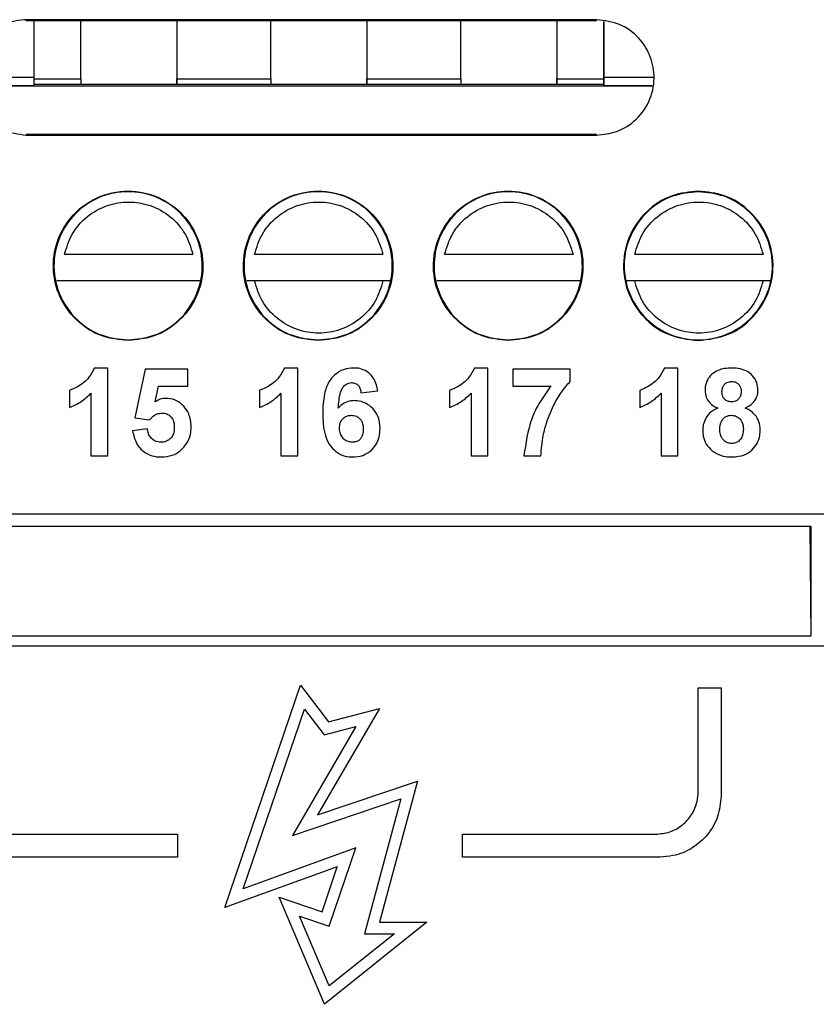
# Model space of a CAD drawing. Header units: millimetres. Extents: x 51 to 353, y -23 to 217.
# Tile 47 of 147: x 154.41 to 158.6, y 87.66 to 92.84. Entities that reach past the tile are written whole.
import ezdxf

# ---------------------------------------------------------------- set-up
doc = ezdxf.new("R2010")
doc.units = ezdxf.units.MM

msp = doc.modelspace()

# ---------------------------------------------------------------- linework, layer by layer
at = {"color": 7, "linetype": 'Continuous', "lineweight": 25}
for p, q in [((157.4432, 92.8443), (154.4432, 92.8443)), ((154.4432, 92.8408), (154.4432, 92.8443)), ((154.4432, 92.8408), (157.4432, 92.8408)), ((154.4824, 92.8408), (154.4824, 92.5415)), ((154.7296, 92.5328), (154.7296, 92.8408)), ((155.2353, 92.8408), (155.2353, 92.5328)), ((155.7296, 92.5328), (155.7296, 92.8408)), ((156.2353, 92.8408), (156.2353, 92.5328)), ((156.7296, 92.5328), (156.7296, 92.8408)), ((157.2353, 92.8408), (157.2353, 92.5328)), ((157.4432, 92.8408), (157.4432, 92.8443)), ((157.4824, 92.5621), (157.4824, 92.8341)), ((157.4824, 92.8341), (157.4824, 92.5415)), ((154.1824, 92.5415), (154.4824, 92.5415)), ((154.4824, 92.5415), (154.4824, 92.4963)), ((157.4824, 92.5004), (157.4824, 92.5621)), ((157.4824, 92.5415), (157.4824, 92.4963)), ((154.1492, 92.4962), (157.7371, 92.4962)), ((154.4824, 92.4963), (154.1824, 92.4963)), ((154.7296, 92.5328), (154.7296, 92.5026)), ((155.2353, 92.5039), (154.7296, 92.5039)), ((155.2353, 92.5028), (155.2353, 92.5328)), ((155.2353, 92.5328), (155.2353, 92.5026)), ((155.2353, 92.5328), (155.7296, 92.5328)), ((155.2353, 92.5026), (155.2353, 92.5028)), ((155.7296, 92.5026), (155.2353, 92.5026)), ((155.7296, 92.5328), (155.7296, 92.5026)), ((156.2353, 92.5039), (155.7296, 92.5039)), ((156.2353, 92.5328), (156.2353, 92.5026)), ((156.2353, 92.5328), (156.7296, 92.5328)), ((156.2353, 92.5028), (156.2353, 92.5328)), ((156.2353, 92.5026), (156.2353, 92.5028)), ((156.7296, 92.5026), (156.2353, 92.5026)), ((156.7296, 92.5328), (156.7296, 92.5026)), ((157.2353, 92.5039), (156.7296, 92.5039)), ((157.2353, 92.5328), (157.2353, 92.5026)), ((157.2353, 92.5028), (157.2353, 92.5328)), ((157.2353, 92.5026), (157.2353, 92.5028)), ((157.4824, 92.4963), (157.4824, 92.5004)), ((154.4432, 92.2405), (154.4432, 92.2371)), ((157.4432, 92.2405), (154.4432, 92.2405)), ((154.4432, 92.2371), (157.4432, 92.2371)), ((157.4432, 92.2371), (157.4432, 92.2405)), ((154.6446, 91.6097), (155.3202, 91.6097)), ((155.6446, 91.6097), (156.3202, 91.6097)), ((156.6446, 91.6097), (157.3202, 91.6097)), ((157.6446, 91.6097), (158.3202, 91.6097)), ((154.6038, 91.4713), (155.361, 91.4713)), ((155.3202, 91.4697), (154.6446, 91.4697)), ((155.6038, 91.4713), (156.361, 91.4713)), ((156.3202, 91.4697), (155.6446, 91.4697)), ((156.6038, 91.4713), (157.361, 91.4713)), ((157.3202, 91.4697), (156.6446, 91.4697)), ((157.6038, 91.4713), (158.361, 91.4713)), ((158.3202, 91.4697), (157.6446, 91.4697)), ((154.8725, 91.0114), (154.8012, 91.0114)), ((154.8725, 90.5492), (154.8725, 91.0114)), ((155.0681, 91.0055), (155.0148, 90.7497)), ((155.2934, 91.0055), (155.0681, 91.0055)), ((155.2934, 90.9166), (155.2934, 91.0055)), ((155.8725, 91.0114), (155.8012, 91.0114)), ((155.8725, 90.5492), (155.8725, 91.0114)), ((156.8725, 91.0114), (156.8012, 91.0114)), ((156.8725, 90.5492), (156.8725, 91.0114)), ((157.3052, 91.0055), (157.0029, 91.0055)), ((157.0029, 91.0055), (157.0029, 90.9166)), ((157.3052, 90.9403), (157.3052, 91.0055)), ((157.8725, 91.0114), (157.8012, 91.0114)), ((157.8725, 90.5492), (157.8725, 91.0114)), ((154.671, 90.8929), (154.671, 90.804)), ((155.1213, 90.8341), (155.1394, 90.9166)), ((155.1394, 90.9166), (155.2934, 90.9166)), ((155.671, 90.8929), (155.671, 90.804)), ((156.2045, 90.8811), (156.2934, 90.8908)), ((156.671, 90.8929), (156.671, 90.804)), ((157.0029, 90.9166), (157.2045, 90.9166)), ((157.671, 90.8929), (157.671, 90.804)), ((154.7836, 90.8783), (154.7836, 90.5492)), ((155.7836, 90.8783), (155.7836, 90.5492)), ((156.7836, 90.8783), (156.7836, 90.5492)), ((157.7836, 90.8783), (157.7836, 90.5492)), ((155.0148, 90.7497), (155.0924, 90.7388)), ((155.08, 90.6914), (155.0029, 90.6814)), ((154.7836, 90.5492), (154.8725, 90.5492)), ((155.7836, 90.5492), (155.8725, 90.5492)), ((156.7836, 90.5492), (156.8725, 90.5492)), ((157.0622, 90.5492), (157.1511, 90.5492)), ((157.7836, 90.5492), (157.8725, 90.5492)), ((158.7335, 90.2426), (153.3306, 90.2426)), ((153.3312, 90.1785), (158.5706, 90.1785)), ((158.5662, 90.1785), (158.5713, 89.601)), ((158.5713, 89.601), (141.8943, 89.601)), ((158.7476, 89.5476), (141.481, 89.5476)), ((155.4876, 88.1718), (155.8864, 89.3429)), ((155.8864, 89.3429), (156.0337, 89.1491)), ((157.9789, 89.3282), (158.0989, 89.3282)), ((157.9789, 88.8782), (157.9789, 89.3282)), ((158.0989, 89.3282), (158.0989, 88.7582)), ((155.5848, 88.2709), (155.9069, 89.2168)), ((155.9069, 89.2168), (156.0102, 89.0808)), ((156.3018, 89.2198), (155.9755, 88.6597)), ((156.0337, 89.1491), (156.3018, 89.2198)), ((156.177, 89.1248), (155.8433, 88.552)), ((156.0102, 89.0808), (156.177, 89.1248)), ((157.9789, 88.7815), (157.9789, 88.8782)), ((155.9755, 88.6597), (156.5016, 88.8364)), ((156.5016, 88.8364), (156.3017, 88.0947)), ((155.8433, 88.552), (156.4145, 88.7439)), ((156.4145, 88.7439), (156.2233, 88.0347)), ((154.3192, 88.5576), (155.2392, 88.5576)), ((155.2392, 88.5576), (155.2392, 88.4376)), ((156.7389, 88.5582), (157.6589, 88.5582)), ((156.7389, 88.4382), (156.7389, 88.5582)), ((157.6589, 88.5582), (157.7555, 88.5582)), ((156.177, 88.486), (155.5848, 88.2709)), ((156.0369, 88.0744), (156.177, 88.486)), ((155.2392, 88.4376), (154.1992, 88.4376)), ((157.7789, 88.4382), (156.7389, 88.4382)), ((156.0799, 88.3869), (155.4876, 88.1718)), ((155.9994, 88.1505), (156.0799, 88.3869)), ((155.7734, 88.2275), (155.9994, 88.1505)), ((156.0126, 87.663), (155.7734, 88.2275)), ((155.8809, 88.1275), (156.0369, 88.0744)), ((156.0369, 87.7594), (155.8809, 88.1275)), ((156.5513, 88.0947), (156.0126, 87.663)), ((156.3017, 88.0947), (156.5513, 88.0947)), ((156.3805, 88.0347), (156.0369, 87.7594)), ((156.2233, 88.0347), (156.3805, 88.0347))]:
    msp.add_line(p, q, dxfattribs=at)
at = {"color": 8, "linetype": 'Continuous', "lineweight": 25}
for p, q in [((157.4824, 92.5415), (157.743, 92.5415)), ((154.4824, 92.5328), (154.7296, 92.5328)), ((154.7296, 92.5026), (154.4824, 92.5026)), ((157.2353, 92.5328), (157.4824, 92.5328)), ((157.4824, 92.5026), (157.2353, 92.5026)), ((157.7371, 92.4963), (157.4824, 92.4963))]:
    msp.add_line(p, q, dxfattribs=at)
at = {"color": 7, "linetype": 'Continuous', "lineweight": 25, "flags": 128}
msp.add_lwpolyline([(158.5706, 90.1785), (158.571, 89.8551), (158.5713, 89.601)], dxfattribs=at)
at = {"color": 7, "linetype": 'Continuous', "lineweight": 25}
for points, knots in [([(154.4432, 92.8443), (154.4073, 92.8406), (154.3305, 92.8326), (154.2259, 92.7649), (154.1531, 92.658), (154.1316, 92.5332), (154.1578, 92.4193), (154.2202, 92.3253), (154.3173, 92.2528), (154.4, 92.2425), (154.4432, 92.2371)], [0, 0, 0, 0, 0.113016, 0.242179, 0.37914, 0.512092, 0.63107, 0.739974, 0.864405, 1, 1, 1, 1]), ([(157.4432, 92.2371), (157.4791, 92.2409), (157.5559, 92.2489), (157.6604, 92.3166), (157.7333, 92.4235), (157.7547, 92.5483), (157.7286, 92.6621), (157.6662, 92.7562), (157.5691, 92.8287), (157.4863, 92.839), (157.4432, 92.8443)], [0, 0, 0, 0, 0.113016, 0.242179, 0.37914, 0.512092, 0.63107, 0.739974, 0.864405, 1, 1, 1, 1]), ([(154.9792, 91.1558), (155.0257, 91.1607), (155.1253, 91.1711), (155.2607, 91.2587), (155.3551, 91.3973), (155.3829, 91.559), (155.349, 91.7062), (155.2682, 91.8289), (155.1424, 91.9192), (154.9792, 91.9546), (154.8161, 91.9192), (154.6903, 91.8289), (154.6094, 91.7062), (154.5756, 91.559), (154.6034, 91.3973), (154.6978, 91.2587), (154.8332, 91.1711), (154.9328, 91.1607), (154.9792, 91.1558)], [0, 0, 0, 0, 0.0565082, 0.1210896, 0.1895698, 0.256046, 0.315535, 0.3699868, 0.4322026, 0.5, 0.5677974, 0.6300132, 0.684465, 0.743954, 0.8104302, 0.8789104, 0.9434918, 1, 1, 1, 1]), ([(154.9792, 91.1591), (154.9331, 91.1639), (154.8344, 91.1742), (154.7001, 91.2611), (154.6065, 91.3985), (154.579, 91.5589), (154.6133, 91.7083), (154.6981, 91.8333), (154.8259, 91.9189), (154.9792, 91.9491), (155.1326, 91.9189), (155.2604, 91.8333), (155.3451, 91.7083), (155.3795, 91.5589), (155.352, 91.3985), (155.2583, 91.2611), (155.1241, 91.1742), (155.0253, 91.1639), (154.9792, 91.1591)], [0, 0, 0, 0, 0.0565055, 0.1210838, 0.1895607, 0.2560338, 0.3155199, 0.3742758, 0.4379483, 0.5, 0.5620517, 0.6257242, 0.6844801, 0.7439662, 0.8104393, 0.8789162, 0.9434945, 1, 1, 1, 1]), ([(155.9792, 91.1558), (156.0257, 91.1607), (156.1253, 91.1711), (156.2607, 91.2587), (156.3551, 91.3973), (156.3829, 91.559), (156.349, 91.7062), (156.2682, 91.8289), (156.1424, 91.9192), (155.9792, 91.9546), (155.8161, 91.9192), (155.6903, 91.8289), (155.6094, 91.7062), (155.5756, 91.559), (155.6034, 91.3973), (155.6978, 91.2587), (155.8332, 91.1711), (155.9328, 91.1607), (155.9792, 91.1558)], [0, 0, 0, 0, 0.056508, 0.12109, 0.18957, 0.256046, 0.315535, 0.369987, 0.432203, 0.5, 0.567797, 0.630013, 0.684465, 0.743954, 0.81043, 0.87891, 0.943492, 1, 1, 1, 1]), ([(155.9792, 91.1591), (155.9331, 91.1639), (155.8344, 91.1742), (155.7001, 91.2611), (155.6065, 91.3985), (155.579, 91.5589), (155.6133, 91.7083), (155.6981, 91.8333), (155.8259, 91.9189), (155.9792, 91.9491), (156.1326, 91.9189), (156.2604, 91.8333), (156.3451, 91.7083), (156.3795, 91.5589), (156.352, 91.3985), (156.2583, 91.2611), (156.1241, 91.1742), (156.0253, 91.1639), (155.9792, 91.1591)], [0, 0, 0, 0, 0.056505, 0.121084, 0.189561, 0.256034, 0.31552, 0.374276, 0.437948, 0.5, 0.562052, 0.625724, 0.68448, 0.743966, 0.810439, 0.878916, 0.943495, 1, 1, 1, 1]), ([(156.9792, 91.1558), (157.0257, 91.1607), (157.1253, 91.1711), (157.2607, 91.2587), (157.3551, 91.3973), (157.3828, 91.559), (157.3482, 91.7097), (157.2628, 91.8357), (157.1339, 91.9221), (156.9792, 91.9526), (156.8246, 91.9221), (156.6957, 91.8357), (156.6102, 91.7097), (156.5756, 91.559), (156.6034, 91.3973), (156.6978, 91.2587), (156.8332, 91.1711), (156.9328, 91.1607), (156.9792, 91.1558)], [0, 0, 0, 0, 0.056505, 0.121084, 0.189561, 0.256034, 0.31552, 0.374276, 0.437948, 0.5, 0.562052, 0.625724, 0.68448, 0.743966, 0.810439, 0.878916, 0.943495, 1, 1, 1, 1]), ([(156.9792, 91.1591), (156.9331, 91.1639), (156.8344, 91.1742), (156.7001, 91.2611), (156.6065, 91.3985), (156.579, 91.5589), (156.6133, 91.7083), (156.6981, 91.8333), (156.8259, 91.9189), (156.9792, 91.9491), (157.1326, 91.9189), (157.2604, 91.8333), (157.3451, 91.7083), (157.3795, 91.5589), (157.352, 91.3985), (157.2583, 91.2611), (157.1241, 91.1742), (157.0253, 91.1639), (156.9792, 91.1591)], [0, 0, 0, 0, 0.056505, 0.121084, 0.189561, 0.256034, 0.31552, 0.374276, 0.437948, 0.5, 0.562052, 0.625724, 0.68448, 0.743966, 0.810439, 0.878916, 0.943495, 1, 1, 1, 1]), ([(157.9792, 91.9425), (157.9328, 91.9376), (157.8332, 91.9272), (157.6978, 91.8396), (157.6034, 91.701), (157.5756, 91.5393), (157.6094, 91.3919), (157.6903, 91.27), (157.8161, 91.1761), (157.9233, 91.1628), (157.9792, 91.1558)], [0, 0, 0, 0, 0.113016, 0.242179, 0.37914, 0.512092, 0.63107, 0.739974, 0.864405, 1, 1, 1, 1]), ([(157.9792, 91.9391), (158.0253, 91.9343), (158.1241, 91.924), (158.2583, 91.8371), (158.352, 91.6997), (158.3795, 91.5393), (158.3459, 91.3933), (158.2658, 91.2717), (158.141, 91.1821), (157.9792, 91.147), (157.8175, 91.1821), (157.6927, 91.2717), (157.6125, 91.3933), (157.579, 91.5393), (157.6065, 91.6997), (157.7001, 91.8371), (157.8344, 91.924), (157.9331, 91.9343), (157.9792, 91.9391)], [0, 0, 0, 0, 0.056508, 0.12109, 0.18957, 0.256046, 0.315535, 0.369987, 0.432203, 0.5, 0.567797, 0.630013, 0.684465, 0.743954, 0.81043, 0.87891, 0.943492, 1, 1, 1, 1]), ([(157.9792, 91.1558), (158.0351, 91.1628), (158.1424, 91.1761), (158.2682, 91.27), (158.349, 91.3919), (158.3829, 91.5393), (158.3551, 91.701), (158.2607, 91.8396), (158.1253, 91.9272), (158.0257, 91.9376), (157.9792, 91.9425)], [0, 0, 0, 0, 0.135595, 0.260026, 0.36893, 0.487908, 0.62086, 0.757821, 0.886984, 1, 1, 1, 1]), ([(154.6446, 91.6097), (154.6559, 91.6463), (154.6793, 91.7216), (154.7606, 91.8128), (154.8657, 91.8716), (154.9824, 91.8911), (155.0992, 91.8716), (155.2043, 91.8128), (155.2855, 91.7216), (155.3089, 91.6463), (155.3202, 91.6097)], [0, 0, 0, 0, 0.121281, 0.25, 0.378719, 0.5, 0.621281, 0.75, 0.878719, 1, 1, 1, 1]), ([(155.6446, 91.6097), (155.6559, 91.6463), (155.6793, 91.7216), (155.7606, 91.8128), (155.8657, 91.8716), (155.9824, 91.8911), (156.0992, 91.8716), (156.2043, 91.8128), (156.2855, 91.7216), (156.3089, 91.6463), (156.3202, 91.6097)], [0, 0, 0, 0, 0.121281, 0.25, 0.378719, 0.5, 0.621281, 0.75, 0.878719, 1, 1, 1, 1]), ([(156.6446, 91.6097), (156.6559, 91.6463), (156.6793, 91.7216), (156.7606, 91.8128), (156.8657, 91.8716), (156.9824, 91.8911), (157.0992, 91.8716), (157.2043, 91.8128), (157.2855, 91.7216), (157.3089, 91.6463), (157.3202, 91.6097)], [0, 0, 0, 0, 0.121281, 0.25, 0.378719, 0.5, 0.621281, 0.75, 0.878719, 1, 1, 1, 1]), ([(157.6446, 91.6097), (157.6559, 91.6463), (157.6793, 91.7216), (157.7606, 91.8128), (157.8657, 91.8716), (157.9824, 91.8911), (158.0992, 91.8716), (158.2043, 91.8128), (158.2855, 91.7216), (158.3089, 91.6463), (158.3202, 91.6097)], [0, 0, 0, 0, 0.121281, 0.25, 0.378719, 0.5, 0.621281, 0.75, 0.878719, 1, 1, 1, 1]), ([(156.3202, 91.4697), (156.3089, 91.4332), (156.2855, 91.3578), (156.2043, 91.2667), (156.0992, 91.2078), (155.9824, 91.1884), (155.8657, 91.2078), (155.7606, 91.2667), (155.6793, 91.3578), (155.6559, 91.4332), (155.6446, 91.4697)], [0, 0, 0, 0, 0.121281, 0.25, 0.378719, 0.5, 0.621281, 0.75, 0.878719, 1, 1, 1, 1]), ([(158.3202, 91.4697), (158.3089, 91.4332), (158.2855, 91.3578), (158.2043, 91.2667), (158.0992, 91.2078), (157.9824, 91.1884), (157.8657, 91.2078), (157.7606, 91.2667), (157.6793, 91.3578), (157.6559, 91.4332), (157.6446, 91.4697)], [0, 0, 0, 0, 0.1212809, 0.25, 0.3787191, 0.5, 0.6212809, 0.75, 0.8787191, 1, 1, 1, 1]), ([(154.8012, 91.0114), (154.7928, 90.9944), (154.7726, 90.9537), (154.7226, 90.916), (154.685, 90.8991), (154.671, 90.8929)], [0, 0, 0, 0, 0.3135125, 0.7460138, 1, 1, 1, 1]), ([(155.8012, 91.0114), (155.7928, 90.9944), (155.7726, 90.9537), (155.7226, 90.916), (155.685, 90.8991), (155.671, 90.8929)], [0, 0, 0, 0, 0.313512, 0.746014, 1, 1, 1, 1]), ([(156.1665, 91.0114), (156.1482, 91.0099), (156.1115, 91.0068), (156.0659, 90.9779), (156.0296, 90.9338), (156.0062, 90.8641), (156.0042, 90.8079), (156.0029, 90.7741)], [0, 0, 0, 0, 0.167169, 0.336126, 0.481378, 0.688426, 1, 1, 1, 1]), ([(156.2934, 90.8908), (156.2889, 90.9106), (156.2816, 90.9438), (156.2524, 90.9822), (156.2185, 91.0042), (156.188, 91.011), (156.1709, 91.0114), (156.1665, 91.0114)], [0, 0, 0, 0, 0.31333, 0.522835, 0.733021, 0.931239, 1, 1, 1, 1]), ([(156.8012, 91.0114), (156.7928, 90.9944), (156.7726, 90.9537), (156.7226, 90.916), (156.685, 90.8991), (156.671, 90.8929)], [0, 0, 0, 0, 0.3135125, 0.7460138, 1, 1, 1, 1]), ([(157.8012, 91.0114), (157.7928, 90.9944), (157.7726, 90.9537), (157.7226, 90.916), (157.685, 90.8991), (157.671, 90.8929)], [0, 0, 0, 0, 0.313512, 0.746014, 1, 1, 1, 1]), ([(158.1541, 91.0114), (158.1298, 91.0098), (158.0924, 91.0072), (158.0494, 90.9798), (158.0254, 90.9493), (158.0156, 90.9187), (158.015, 90.9004), (158.0148, 90.8944)], [0, 0, 0, 0, 0.351149, 0.540437, 0.730122, 0.912182, 1, 1, 1, 1]), ([(158.2934, 90.8944), (158.2922, 90.9081), (158.2897, 90.9357), (158.268, 90.9701), (158.2377, 90.9945), (158.199, 91.0093), (158.1701, 91.0107), (158.1541, 91.0114)], [0, 0, 0, 0, 0.2003213, 0.4026243, 0.576069, 0.7656684, 1, 1, 1, 1]), ([(156.0851, 90.8009), (156.0862, 90.8147), (156.0883, 90.8426), (156.0948, 90.8791), (156.1067, 90.9076), (156.1224, 90.924), (156.1388, 90.933), (156.1499, 90.934), (156.1551, 90.9344)], [0, 0, 0, 0, 0.251779, 0.504099, 0.668858, 0.80096, 0.906607, 1, 1, 1, 1]), ([(156.1551, 90.9344), (156.1623, 90.9337), (156.1742, 90.9326), (156.1882, 90.9228), (156.1982, 90.9092), (156.2026, 90.8944), (156.204, 90.8842), (156.2045, 90.8811)], [0, 0, 0, 0, 0.262654, 0.4392, 0.615444, 0.882507, 1, 1, 1, 1]), ([(157.1511, 90.5492), (157.1539, 90.5852), (157.1594, 90.6571), (157.199, 90.7829), (157.2494, 90.8797), (157.2974, 90.9319), (157.3052, 90.9403)], [0, 0, 0, 0, 0.252045, 0.503514, 0.919614, 1, 1, 1, 1]), ([(158.1037, 90.8874), (158.1044, 90.8956), (158.1055, 90.9092), (158.1159, 90.9254), (158.1285, 90.9354), (158.1422, 90.9398), (158.151, 90.9402), (158.1546, 90.9403)], [0, 0, 0, 0, 0.292396, 0.4877958, 0.6834648, 0.8663219, 1, 1, 1, 1]), ([(158.1546, 90.9403), (158.1619, 90.9397), (158.1743, 90.9386), (158.189, 90.9288), (158.1986, 90.9166), (158.2038, 90.9023), (158.2043, 90.8923), (158.2045, 90.8877)], [0, 0, 0, 0, 0.264602, 0.449894, 0.634514, 0.829914, 1, 1, 1, 1]), ([(157.2045, 90.9166), (157.1845, 90.8897), (157.1445, 90.8358), (157.0855, 90.7148), (157.0715, 90.6152), (157.0622, 90.5492)], [0, 0, 0, 0, 0.251544, 0.503196, 1, 1, 1, 1]), ([(158.0148, 90.8944), (158.0161, 90.8818), (158.0184, 90.8587), (158.0362, 90.8292), (158.0585, 90.8109), (158.0748, 90.8035), (158.0816, 90.8005)], [0, 0, 0, 0, 0.305615, 0.562777, 0.819917, 1, 1, 1, 1]), ([(158.1538, 90.8336), (158.1464, 90.8343), (158.1342, 90.8353), (158.1194, 90.8447), (158.1101, 90.8563), (158.1045, 90.871), (158.104, 90.8817), (158.1037, 90.8874)], [0, 0, 0, 0, 0.2628694, 0.4392145, 0.6157809, 0.7931538, 1, 1, 1, 1]), ([(158.2045, 90.8877), (158.2039, 90.8799), (158.2031, 90.8668), (158.194, 90.8504), (158.1822, 90.84), (158.1681, 90.8344), (158.1584, 90.8339), (158.1538, 90.8336)], [0, 0, 0, 0, 0.277621, 0.466396, 0.655779, 0.833345, 1, 1, 1, 1]), ([(158.2259, 90.8005), (158.2406, 90.8082), (158.2649, 90.8209), (158.2865, 90.8529), (158.2927, 90.8772), (158.2932, 90.8911), (158.2934, 90.8944)], [0, 0, 0, 0, 0.398759, 0.658876, 0.919366, 1, 1, 1, 1]), ([(154.671, 90.804), (154.6815, 90.8083), (154.7026, 90.8169), (154.742, 90.8397), (154.767, 90.8629), (154.7836, 90.8783)], [0, 0, 0, 0, 0.2507558, 0.5016645, 1, 1, 1, 1]), ([(155.1783, 90.8514), (155.1733, 90.8512), (155.1632, 90.8507), (155.1434, 90.846), (155.1301, 90.8388), (155.1213, 90.8341)], [0, 0, 0, 0, 0.251589, 0.503922, 1, 1, 1, 1]), ([(155.3111, 90.7016), (155.3091, 90.7251), (155.3056, 90.7648), (155.2741, 90.8117), (155.2366, 90.8412), (155.2017, 90.8508), (155.1825, 90.8513), (155.1783, 90.8514)], [0, 0, 0, 0, 0.3126682, 0.5266825, 0.740668, 0.9442463, 1, 1, 1, 1]), ([(155.671, 90.804), (155.6815, 90.8083), (155.7026, 90.8169), (155.742, 90.8397), (155.767, 90.8629), (155.7836, 90.8783)], [0, 0, 0, 0, 0.250756, 0.501665, 1, 1, 1, 1]), ([(156.1686, 90.8396), (156.1606, 90.8391), (156.141, 90.838), (156.1105, 90.8261), (156.0936, 90.8093), (156.0851, 90.8009)], [0, 0, 0, 0, 0.252088, 0.622924, 1, 1, 1, 1]), ([(156.3052, 90.694), (156.3031, 90.7163), (156.2995, 90.7546), (156.2678, 90.7995), (156.2302, 90.8283), (156.1944, 90.8388), (156.1738, 90.8394), (156.1686, 90.8396)], [0, 0, 0, 0, 0.297283, 0.509697, 0.721792, 0.929374, 1, 1, 1, 1]), ([(156.671, 90.804), (156.6815, 90.8083), (156.7026, 90.8169), (156.742, 90.8397), (156.767, 90.8629), (156.7836, 90.8783)], [0, 0, 0, 0, 0.250756, 0.501665, 1, 1, 1, 1]), ([(157.671, 90.804), (157.6815, 90.8083), (157.7026, 90.8169), (157.742, 90.8397), (157.767, 90.8629), (157.7836, 90.8783)], [0, 0, 0, 0, 0.250756, 0.501665, 1, 1, 1, 1]), ([(158.0816, 90.8005), (158.0655, 90.7922), (158.0378, 90.7778), (158.0133, 90.7401), (158.0039, 90.7089), (158.0032, 90.6896), (158.0029, 90.6833)], [0, 0, 0, 0, 0.3551969, 0.6151219, 0.8736813, 1, 1, 1, 1]), ([(158.3052, 90.6871), (158.304, 90.7013), (158.3015, 90.7297), (158.2799, 90.7658), (158.2526, 90.7885), (158.2336, 90.7971), (158.2259, 90.8005)], [0, 0, 0, 0, 0.2871425, 0.5761363, 0.8295504, 1, 1, 1, 1]), ([(155.0924, 90.7388), (155.0966, 90.7436), (155.1076, 90.7561), (155.1293, 90.7713), (155.1484, 90.7734), (155.1571, 90.7744)], [0, 0, 0, 0, 0.25238, 0.657532, 1, 1, 1, 1]), ([(155.1571, 90.7744), (155.1662, 90.7736), (155.1823, 90.7723), (155.2021, 90.7593), (155.2156, 90.7416), (155.2215, 90.7205), (155.222, 90.706), (155.2222, 90.6996)], [0, 0, 0, 0, 0.240565, 0.426374, 0.612638, 0.82815, 1, 1, 1, 1]), ([(156.0029, 90.7741), (156.0043, 90.7363), (156.0065, 90.6799), (156.0342, 90.609), (156.0719, 90.5684), (156.1168, 90.546), (156.1468, 90.5441), (156.1598, 90.5432)], [0, 0, 0, 0, 0.358369, 0.535469, 0.714188, 0.876664, 1, 1, 1, 1]), ([(156.0918, 90.696), (156.0923, 90.7049), (156.0932, 90.72), (156.1028, 90.7395), (156.1167, 90.7526), (156.1342, 90.7612), (156.1471, 90.7621), (156.1536, 90.7625)], [0, 0, 0, 0, 0.257366, 0.440346, 0.623594, 0.808563, 1, 1, 1, 1]), ([(156.1536, 90.7625), (156.1629, 90.7616), (156.1789, 90.76), (156.198, 90.7469), (156.2107, 90.7292), (156.2157, 90.7089), (156.2161, 90.6951), (156.2163, 90.6895)], [0, 0, 0, 0, 0.253996, 0.436059, 0.619066, 0.84373, 1, 1, 1, 1]), ([(158.0918, 90.6918), (158.0933, 90.7035), (158.0957, 90.7226), (158.1087, 90.7439), (158.1226, 90.7559), (158.1379, 90.7617), (158.1486, 90.7622), (158.1539, 90.7625)], [0, 0, 0, 0, 0.333696, 0.542922, 0.696061, 0.84929, 1, 1, 1, 1]), ([(158.1539, 90.7625), (158.161, 90.7619), (158.1754, 90.7607), (158.1934, 90.7495), (158.2068, 90.7336), (158.215, 90.7136), (158.2159, 90.6985), (158.2163, 90.6907)], [0, 0, 0, 0, 0.200209, 0.402352, 0.57668, 0.780606, 1, 1, 1, 1]), ([(155.0029, 90.6814), (155.0081, 90.6576), (155.0167, 90.6182), (155.0533, 90.5746), (155.0939, 90.5509), (155.1293, 90.5437), (155.1492, 90.5433), (155.1543, 90.5432)], [0, 0, 0, 0, 0.318644, 0.5269, 0.735808, 0.93286, 1, 1, 1, 1]), ([(155.1506, 90.6203), (155.1409, 90.6215), (155.1229, 90.6238), (155.1018, 90.64), (155.0873, 90.6603), (155.0821, 90.6785), (155.0804, 90.6891), (155.08, 90.6914)], [0, 0, 0, 0, 0.261136, 0.488832, 0.706034, 0.935777, 1, 1, 1, 1]), ([(155.2222, 90.6996), (155.2215, 90.688), (155.2204, 90.6691), (155.2082, 90.6456), (155.1919, 90.6311), (155.172, 90.6217), (155.1577, 90.6207), (155.1506, 90.6203)], [0, 0, 0, 0, 0.287812, 0.465298, 0.643363, 0.823991, 1, 1, 1, 1]), ([(155.2784, 90.6027), (155.2834, 90.61), (155.2982, 90.6316), (155.3096, 90.6661), (155.3107, 90.6925), (155.3111, 90.7016)], [0, 0, 0, 0, 0.251384, 0.742653, 1, 1, 1, 1]), ([(156.1581, 90.6203), (156.149, 90.6214), (156.132, 90.6236), (156.1113, 90.6388), (156.0967, 90.6596), (156.0922, 90.6802), (156.0919, 90.6926), (156.0918, 90.696)], [0, 0, 0, 0, 0.240919, 0.449968, 0.666723, 0.908409, 1, 1, 1, 1]), ([(156.2163, 90.6895), (156.2158, 90.6794), (156.2151, 90.6634), (156.2065, 90.6427), (156.1937, 90.6302), (156.1771, 90.6218), (156.1648, 90.6208), (156.1581, 90.6203)], [0, 0, 0, 0, 0.291759, 0.46594, 0.641583, 0.803828, 1, 1, 1, 1]), ([(156.1598, 90.5432), (156.1781, 90.5447), (156.2114, 90.5473), (156.2539, 90.5718), (156.2848, 90.6057), (156.3027, 90.6485), (156.3044, 90.679), (156.3052, 90.694)], [0, 0, 0, 0, 0.231159, 0.421624, 0.611519, 0.809069, 1, 1, 1, 1]), ([(158.0029, 90.6833), (158.0034, 90.6731), (158.0047, 90.6479), (158.0189, 90.6083), (158.041, 90.587), (158.0522, 90.5763)], [0, 0, 0, 0, 0.252383, 0.621236, 1, 1, 1, 1]), ([(158.1552, 90.6143), (158.1482, 90.6149), (158.1343, 90.6161), (158.1167, 90.6268), (158.1031, 90.6421), (158.0934, 90.6641), (158.0924, 90.6816), (158.0918, 90.6918)], [0, 0, 0, 0, 0.1843631, 0.3702643, 0.5336522, 0.7288476, 1, 1, 1, 1]), ([(158.2163, 90.6907), (158.2157, 90.6798), (158.2147, 90.6617), (158.204, 90.6383), (158.1888, 90.6232), (158.1714, 90.6153), (158.16, 90.6146), (158.1552, 90.6143)], [0, 0, 0, 0, 0.297028, 0.491872, 0.687792, 0.87002, 1, 1, 1, 1]), ([(158.1566, 90.5432), (158.1791, 90.5451), (158.2169, 90.5482), (158.2621, 90.5775), (158.2906, 90.6133), (158.3037, 90.6521), (158.3048, 90.6771), (158.3052, 90.6871)], [0, 0, 0, 0, 0.287628, 0.482398, 0.677095, 0.870494, 1, 1, 1, 1]), ([(155.1543, 90.5432), (155.1738, 90.5448), (155.209, 90.5476), (155.2518, 90.5718), (155.2702, 90.5932), (155.2784, 90.6027)], [0, 0, 0, 0, 0.408182, 0.73655, 1, 1, 1, 1]), ([(158.0522, 90.5763), (158.0599, 90.5709), (158.0812, 90.556), (158.1177, 90.5448), (158.1454, 90.5437), (158.1566, 90.5432)], [0, 0, 0, 0, 0.251811, 0.69984, 1, 1, 1, 1]), ([(157.7555, 88.5582), (157.7805, 88.5606), (157.8303, 88.5655), (157.8967, 88.6034), (157.9473, 88.6592), (157.9748, 88.7221), (157.9777, 88.7643), (157.9789, 88.7815)], [0, 0, 0, 0, 0.2118333, 0.4236309, 0.6364534, 0.851448, 1, 1, 1, 1]), ([(158.0989, 88.7582), (158.0953, 88.7219), (158.0881, 88.6494), (158.032, 88.5528), (157.9496, 88.4805), (157.8598, 88.4433), (157.8014, 88.4396), (157.7789, 88.4382)], [0, 0, 0, 0, 0.217601, 0.435237, 0.651823, 0.866184, 1, 1, 1, 1])]:
    msp.add_open_spline(points, degree=3, knots=knots, dxfattribs=at)

doc.saveas('drawing.dxf')
